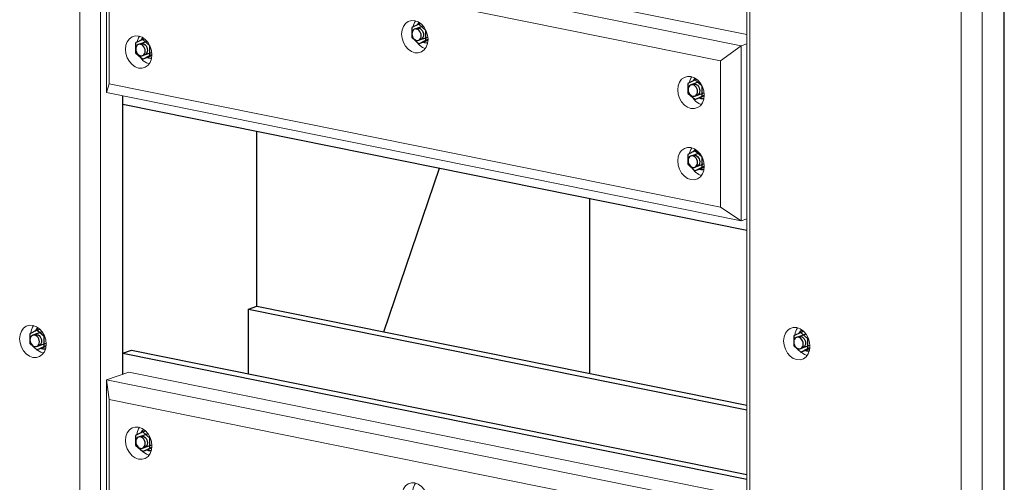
# Model space of a CAD drawing. Header units: millimetres. Extents: x -253989 to -201512, y -82117 to 103114.
# Tile 27 of 67: x -203906 to -202572, y -61345 to -60718. Entities that reach past the tile are written whole.
import ezdxf

# ---------------------------------------------------------------- set-up
doc = ezdxf.new("R2010")
doc.units = ezdxf.units.MM
for name, color, linetype, lineweight in [('N-CO-BC-BETONVORM-G', 50, 'Continuous', 25), ('N-CO-KC-KUNSTSTOFVORM-G', 7, 'Continuous', 13), ('N-CO-SC-STAALVORM-G', 10, 'Continuous', 25)]:
    doc.layers.add(name, color=color, linetype=linetype, lineweight=lineweight)

# ---------------------------------------------------------------- blocks, each defined once
blk = doc.blocks.new('GM_Hakorit_2850 - GM_Hakorit_2850-3712023-_3D_ Copy 2 Copy 2 Copy 1')
at = {"layer": 'N-CO-KC-KUNSTSTOFVORM-G'}
for p, q in [((139024.3, -62249.6), (139024.3, -59502.1)), ((139028.1, -62237.7), (139028.1, -59528.8)), ((139372.9, -59555.9), (139372.9, -62303.3)), ((139342.7, -62313.9), (139342.7, -59566.4)), ((139314.6, -62295.7), (139314.6, -59586.7))]:
    blk.add_line(p, q, dxfattribs=at)
for points in [[(139091.8, -61179.1, 0), (139087.1, -61177.4, 0), (139082.8, -61174.4, 0), (139079.1, -61170.2, 0), (139076.3, -61165.1, 0), (139074.5, -61159.5, 0), (139073.9, -61153.8, 0), (139074.5, -61148.3, 0), (139076.3, -61143.4, 0), (139079.1, -61139.5, 0), (139082.8, -61136.8, 0), (139087.1, -61135.5, 0), (139091.8, -61135.7, 0)], [(139092.7, -61136, 0), (139091.4, -61138.1, 0), (139089.6, -61143, 0), (139089.1, -61146.1, 0)], [(139091.8, -61135.7, 0), (139096.4, -61137.4, 0), (139100.7, -61140.4, 0), (139104.4, -61144.6, 0), (139107.3, -61149.7, 0), (139109.1, -61155.3, 0), (139109.7, -61161, 0), (139109.1, -61166.5, 0), (139107.3, -61171.4, 0), (139104.4, -61175.3, 0), (139100.7, -61178, 0), (139096.4, -61179.3, 0), (139091.8, -61179.1, 0)], [(139097.9, -61169.1, 0), (139102.3, -61172.1, 0), (139105.8, -61173.5, 0)]]:
    blk.add_polyline3d(points, dxfattribs=at)
blk = doc.blocks.new('GM_Hakorit_3820 - GM_Hakorit_3820-3712024-_3D_ Copy 2 Copy 2 Copy 1')
at = {"layer": 'N-CO-KC-KUNSTSTOFVORM-G'}
for p, q in [((138148.8, -63007.7), (138148.8, -59325.1)), ((138120.7, -62989.4), (138120.7, -59345.4)), ((138179, -60821.6), (138179, -61198.7))]:
    blk.add_line(p, q, dxfattribs=at)
for points in [[(138057.1, -61176.2, 0), (138052.4, -61174.5, 0), (138048.1, -61171.5, 0), (138044.4, -61167.3, 0), (138041.5, -61162.2, 0), (138039.8, -61156.6, 0), (138039.1, -61150.9, 0), (138039.8, -61145.4, 0), (138041.5, -61140.5, 0), (138044.4, -61136.6, 0), (138048.1, -61133.9, 0), (138052.4, -61132.6, 0), (138057.1, -61132.8, 0)], [(138058, -61133.1, 0), (138056.7, -61135.2, 0), (138054.9, -61140.1, 0), (138054.4, -61143.2, 0)], [(138057.1, -61132.8, 0), (138061.7, -61134.5, 0), (138066, -61137.5, 0), (138069.7, -61141.7, 0), (138072.6, -61146.8, 0), (138074.4, -61152.4, 0), (138075, -61158.1, 0), (138074.4, -61163.6, 0), (138072.6, -61168.5, 0), (138069.7, -61172.4, 0), (138066, -61175.1, 0), (138061.7, -61176.4, 0), (138057.1, -61176.2, 0)], [(138063.2, -61166.2, 0), (138067.6, -61169.2, 0), (138071.1, -61170.6, 0)]]:
    blk.add_polyline3d(points, dxfattribs=at)
blk = doc.blocks.new('GM_Hakorit_1240 - GM_Hakorit_1240-V94-_3D_ Copy 2 Copy 2 Copy 1')
at = {"layer": 'N-CO-KC-KUNSTSTOFVORM-G'}
for p, q in [((138156.7, -60579.9), (138187, -60569.3)), ((138156.7, -60817.1), (138156.7, -60579.9)), ((138156.7, -60579.9), (138160.5, -60606.6)), ((139016.3, -60753.7), (138156.7, -60579.9)), ((138187, -60569.3), (139024.3, -60738.6)), ((138988.3, -60774), (138160.5, -60606.6)), ((138160.5, -60606.6), (138160.5, -60805.2)), ((139024.3, -60750.9), (139016.3, -60753.7)), ((138988.3, -60774), (139016.3, -60753.7)), ((139016.3, -60753.7), (139016.3, -60990.9)), ((138988.3, -60972.6), (138988.3, -60774)), ((138160.5, -60805.2), (138156.7, -60817.1)), ((138988.3, -60972.6), (138160.5, -60805.2)), ((139016.3, -60990.9), (138156.7, -60817.1)), ((139016.3, -60990.9), (138988.3, -60972.6)), ((139016.3, -60990.9), (139024.3, -60988.1))]:
    blk.add_line(p, q, dxfattribs=at)
for points in [[(138182.4, -60662.2, 0), (138183, -60656.7, 0), (138184.8, -60651.8, 0), (138187.7, -60647.9, 0), (138191.4, -60645.2, 0), (138195.7, -60643.9, 0), (138200.3, -60644.1, 0), (138205, -60645.8, 0), (138209.3, -60648.8, 0), (138213, -60653, 0), (138215.8, -60658.1, 0), (138217.6, -60663.7, 0), (138218.2, -60669.4, 0)], [(138201.3, -60644.4, 0), (138199.9, -60646.5, 0), (138198.2, -60651.4, 0), (138197.9, -60652.5, 0)], [(138218.2, -60669.4, 0), (138217.6, -60674.9, 0), (138215.8, -60679.8, 0), (138213, -60683.7, 0), (138209.3, -60686.4, 0), (138205, -60687.7, 0), (138200.3, -60687.5, 0), (138195.7, -60685.8, 0), (138191.4, -60682.8, 0), (138187.7, -60678.6, 0), (138184.8, -60673.5, 0), (138183, -60667.9, 0), (138182.4, -60662.2, 0)], [(138202.1, -60672.3, 0), (138202.8, -60673.3, 0), (138206.5, -60677.5, 0), (138210.8, -60680.5, 0), (138214.4, -60681.9, 0)], [(138556.5, -60737.8, 0), (138557.1, -60732.3, 0), (138558.9, -60727.4, 0), (138561.7, -60723.5, 0), (138565.5, -60720.8, 0), (138569.8, -60719.5, 0), (138574.4, -60719.7, 0), (138579, -60721.4, 0), (138583.4, -60724.4, 0), (138587.1, -60728.6, 0), (138589.9, -60733.7, 0), (138591.7, -60739.3, 0), (138592.3, -60745, 0)], [(138575.4, -60720, 0), (138574, -60722.1, 0), (138572.2, -60727, 0), (138572, -60728.1, 0)], [(138592.3, -60745, 0), (138591.7, -60750.5, 0), (138589.9, -60755.4, 0), (138587.1, -60759.3, 0), (138583.4, -60762, 0), (138579, -60763.3, 0), (138574.4, -60763.1, 0), (138569.8, -60761.4, 0), (138565.5, -60758.4, 0), (138561.7, -60754.2, 0), (138558.9, -60749.1, 0), (138557.1, -60743.5, 0), (138556.5, -60737.8, 0)], [(138182.4, -60758.6, 0), (138183, -60753.1, 0), (138184.8, -60748.2, 0), (138187.7, -60744.3, 0), (138191.4, -60741.6, 0), (138195.7, -60740.3, 0), (138200.3, -60740.5, 0), (138205, -60742.2, 0), (138209.3, -60745.2, 0), (138213, -60749.4, 0), (138215.8, -60754.5, 0), (138217.6, -60760.1, 0), (138218.2, -60765.8, 0)], [(138201.3, -60740.8, 0), (138199.9, -60742.9, 0), (138198.2, -60747.8, 0), (138197.9, -60748.9, 0)], [(138576.2, -60747.8, 0), (138576.9, -60748.9, 0), (138580.6, -60753.1, 0), (138584.9, -60756.1, 0), (138588.4, -60757.6, 0)], [(138218.2, -60765.8, 0), (138217.6, -60771.3, 0), (138215.8, -60776.2, 0), (138213, -60780.1, 0), (138209.3, -60782.8, 0), (138205, -60784.1, 0), (138200.3, -60783.9, 0), (138195.7, -60782.2, 0), (138191.4, -60779.2, 0), (138187.7, -60775, 0), (138184.8, -60769.9, 0), (138183, -60764.3, 0), (138182.4, -60758.6, 0)], [(138202.1, -60768.7, 0), (138202.8, -60769.7, 0), (138206.5, -60773.9, 0), (138210.8, -60776.9, 0), (138214.4, -60778.3, 0)], [(138930.6, -60813.4, 0), (138931.2, -60807.9, 0), (138933, -60803.1, 0), (138935.8, -60799.1, 0), (138939.5, -60796.5, 0), (138943.9, -60795.2, 0), (138948.5, -60795.4, 0), (138953.1, -60797, 0), (138957.5, -60800.1, 0), (138961.2, -60804.3, 0), (138964, -60809.3, 0), (138965.8, -60814.9, 0), (138966.4, -60820.7, 0)], [(138949.5, -60795.6, 0), (138948.1, -60797.8, 0), (138946.3, -60802.6, 0), (138946.1, -60803.7, 0)], [(138966.4, -60820.7, 0), (138965.8, -60826.2, 0), (138964, -60831, 0), (138961.2, -60834.9, 0), (138957.5, -60837.6, 0), (138953.1, -60838.9, 0), (138948.5, -60838.7, 0), (138943.9, -60837.1, 0), (138939.5, -60834, 0), (138935.8, -60829.8, 0), (138933, -60824.8, 0), (138931.2, -60819.2, 0), (138930.6, -60813.4, 0)], [(138950.2, -60823.5, 0), (138951, -60824.5, 0), (138954.7, -60828.7, 0), (138959, -60831.8, 0), (138962.5, -60833.2, 0)], [(138930.6, -60909.8, 0), (138931.2, -60904.3, 0), (138933, -60899.5, 0), (138935.8, -60895.6, 0), (138939.5, -60892.9, 0), (138943.9, -60891.6, 0), (138948.5, -60891.8, 0), (138953.1, -60893.4, 0), (138957.5, -60896.5, 0), (138961.2, -60900.7, 0), (138964, -60905.7, 0), (138965.8, -60911.3, 0), (138966.4, -60917.1, 0)], [(138949.5, -60892, 0), (138948.1, -60894.2, 0), (138946.3, -60899, 0), (138946.1, -60900.1, 0)], [(138966.4, -60917.1, 0), (138965.8, -60922.6, 0), (138964, -60927.4, 0), (138961.2, -60931.3, 0), (138957.5, -60934, 0), (138953.1, -60935.3, 0), (138948.5, -60935.1, 0), (138943.9, -60933.5, 0), (138939.5, -60930.4, 0), (138935.8, -60926.2, 0), (138933, -60921.2, 0), (138931.2, -60915.6, 0), (138930.6, -60909.8, 0)], [(138950.2, -60919.9, 0), (138951, -60920.9, 0), (138954.7, -60925.1, 0), (138959, -60928.2, 0), (138962.5, -60929.6, 0)]]:
    blk.add_polyline3d(points, dxfattribs=at)
blk = doc.blocks.new('GM_Hakorit_1240 - GM_Hakorit_1240-V95-_3D_ Copy 2 Copy 2 Copy 1')
at = {"layer": 'N-CO-KC-KUNSTSTOFVORM-G'}
for p, q in [((138156.7, -61206.5), (138187, -61196)), ((138156.7, -61443.7), (138156.7, -61206.5)), ((138156.7, -61206.5), (138160.5, -61233.3)), ((139016.3, -61380.3), (138156.7, -61206.5)), ((138187, -61196), (139024.3, -61365.2)), ((138988.3, -61400.6), (138160.5, -61233.3)), ((138160.5, -61233.3), (138160.5, -61431.9)), ((139024.3, -61377.5), (139016.3, -61380.3)), ((138988.3, -61400.6), (139016.3, -61380.3)), ((139016.3, -61380.3), (139016.3, -61617.5)), ((138988.3, -61599.2), (138988.3, -61400.6)), ((138160.5, -61431.9), (138156.7, -61443.7)), ((138988.3, -61599.2), (138160.5, -61431.9)), ((139016.3, -61617.5), (138156.7, -61443.7)), ((139016.3, -61617.5), (138988.3, -61599.2)), ((139016.3, -61617.5), (139024.3, -61614.7))]:
    blk.add_line(p, q, dxfattribs=at)
for points in [[(138182.4, -61288.8, 0), (138183, -61283.3, 0), (138184.8, -61278.4, 0), (138187.7, -61274.5, 0), (138191.4, -61271.8, 0), (138195.7, -61270.5, 0), (138200.3, -61270.7, 0), (138205, -61272.4, 0), (138209.3, -61275.4, 0), (138213, -61279.6, 0), (138215.8, -61284.7, 0), (138217.6, -61290.3, 0), (138218.2, -61296, 0)], [(138201.3, -61271, 0), (138199.9, -61273.1, 0), (138198.2, -61278, 0), (138197.7, -61281.1, 0)], [(138209.1, -61313.1, 0), (138205, -61314.3, 0), (138200.3, -61314.1, 0), (138195.7, -61312.4, 0), (138191.4, -61309.4, 0), (138187.7, -61305.2, 0), (138184.8, -61300.1, 0), (138183, -61294.5, 0), (138182.4, -61288.8, 0)], [(138218.2, -61296, 0), (138217.6, -61301.5, 0), (138215.8, -61306.4, 0), (138213, -61310.3, 0), (138209.3, -61313, 0)], [(138206.5, -61304.1, 0), (138210.8, -61307.1, 0), (138214.4, -61308.5, 0)], [(138556.5, -61364.4, 0), (138557.1, -61358.9, 0), (138558.9, -61354.1, 0), (138561.7, -61350.1, 0), (138565.5, -61347.4, 0), (138569.8, -61346.1, 0), (138574.4, -61346.3, 0), (138579, -61348, 0), (138583.4, -61351.1, 0), (138587.1, -61355.3, 0), (138589.9, -61360.3, 0), (138591.7, -61365.9, 0), (138592.3, -61371.7, 0)], [(138575.4, -61346.6, 0), (138574, -61348.8, 0), (138572.2, -61353.6, 0), (138571.8, -61356.7, 0)], [(138592.3, -61371.7, 0), (138591.7, -61377.1, 0), (138589.9, -61382, 0), (138587.1, -61385.9, 0), (138583.4, -61388.6, 0), (138579, -61389.9, 0), (138574.4, -61389.7, 0), (138569.8, -61388.1, 0), (138565.5, -61385, 0), (138561.7, -61380.8, 0), (138558.9, -61375.7, 0), (138557.1, -61370.2, 0), (138556.5, -61364.4, 0)], [(138182.4, -61385.2, 0), (138183, -61379.7, 0), (138184.8, -61374.8, 0), (138187.7, -61370.9, 0), (138191.4, -61368.2, 0), (138195.7, -61366.9, 0), (138200.3, -61367.1, 0), (138205, -61368.8, 0), (138209.3, -61371.8, 0), (138213, -61376, 0), (138215.8, -61381.1, 0), (138217.6, -61386.7, 0), (138218.2, -61392.4, 0)], [(138201.3, -61367.4, 0), (138199.9, -61369.5, 0), (138198.2, -61374.4, 0), (138197.7, -61377.5, 0)], [(138580.6, -61379.7, 0), (138584.9, -61382.8, 0), (138588.4, -61384.2, 0)], [(138218.2, -61392.4, 0), (138217.6, -61397.9, 0), (138215.8, -61402.8, 0), (138213, -61406.7, 0), (138209.3, -61409.4, 0), (138205, -61410.7, 0), (138200.3, -61410.5, 0), (138195.7, -61408.8, 0), (138191.4, -61405.8, 0), (138187.7, -61401.6, 0), (138184.8, -61396.5, 0), (138183, -61390.9, 0), (138182.4, -61385.2, 0)], [(138206.5, -61400.5, 0), (138210.8, -61403.5, 0), (138214.4, -61404.9, 0)], [(138930.6, -61440, 0), (138931.2, -61434.6, 0), (138933, -61429.7, 0), (138935.8, -61425.8, 0), (138939.5, -61423.1, 0), (138943.9, -61421.8, 0), (138948.5, -61422, 0), (138953.1, -61423.6, 0), (138957.5, -61426.7, 0), (138961.2, -61430.9, 0), (138964, -61436, 0), (138965.8, -61441.5, 0), (138966.4, -61447.3, 0)], [(138949.5, -61422.2, 0), (138948.1, -61424.4, 0), (138946.3, -61429.3, 0), (138945.8, -61432.4, 0)], [(138966.4, -61447.3, 0), (138965.8, -61452.8, 0), (138964, -61457.6, 0), (138961.2, -61461.6, 0), (138957.5, -61464.3, 0), (138953.1, -61465.6, 0), (138948.5, -61465.4, 0), (138943.9, -61463.7, 0), (138939.5, -61460.6, 0), (138935.8, -61456.4, 0), (138933, -61451.4, 0), (138931.2, -61445.8, 0), (138930.6, -61440, 0)], [(138954.7, -61455.3, 0), (138959, -61458.4, 0), (138962.5, -61459.8, 0)], [(138930.6, -61536.4, 0), (138931.2, -61531, 0), (138933, -61526.1, 0), (138935.8, -61522.2, 0), (138939.5, -61519.5, 0), (138943.9, -61518.2, 0), (138948.5, -61518.4, 0), (138953.1, -61520.1, 0), (138957.5, -61523.1, 0), (138961.2, -61527.3, 0), (138964, -61532.4, 0), (138965.8, -61538, 0), (138966.4, -61543.7, 0)], [(138949.5, -61518.6, 0), (138948.1, -61520.8, 0), (138946.3, -61525.7, 0), (138945.8, -61528.8, 0)], [(138966.4, -61543.7, 0), (138965.8, -61549.2, 0), (138964, -61554, 0), (138961.2, -61558, 0), (138957.5, -61560.7, 0), (138953.1, -61562, 0), (138948.5, -61561.8, 0), (138943.9, -61560.1, 0), (138939.5, -61557, 0), (138935.8, -61552.8, 0), (138933, -61547.8, 0), (138931.2, -61542.2, 0), (138930.6, -61536.4, 0)], [(138954.7, -61551.8, 0), (138959, -61554.8, 0), (138962.5, -61556.2, 0)]]:
    blk.add_polyline3d(points, dxfattribs=at)
blk = doc.blocks.new('GM_Bouten_Moeren_Zeskant - M16-V125-_3D_ Copy 2 Copy 2 Copy 1')
at = {"layer": 'N-CO-SC-STAALVORM-G'}
for p, q in [((138062.5, -60252.4), (138053, -60257.2)), ((138053, -60257.2), (138053, -60270.5)), ((138069.7, -60254.8), (138056.8, -60259.3)), ((138062.5, -60252.4), (138066.4, -60251.1)), ((138072.1, -60261), (138062.5, -60252.4)), ((138053, -60270.5), (138062.5, -60279.1)), ((138062.1, -60274.4), (138074.8, -60269.9)), ((138072.8, -60260.8), (138072.1, -60261)), ((138072.1, -60274.4), (138072.1, -60261)), ((138062.5, -60279.1), (138072.1, -60274.4)), ((138070.4, -60276.4), (138062.5, -60279.1)), ((138074.6, -60274.3), (138070.4, -60276.4)), ((138074.7, -60273.5), (138072.1, -60274.4))]:
    blk.add_line(p, q, dxfattribs=at)
for points in [[(138065.8, -60268.1, 0), (138065.6, -60266.1, 0), (138065, -60264.1, 0), (138064, -60262.3, 0), (138062.7, -60260.8, 0), (138061.1, -60259.7, 0), (138059.5, -60259.1, 0), (138057.8, -60259.1, 0), (138056.3, -60259.5, 0), (138055, -60260.5, 0), (138054, -60261.9, 0), (138053.3, -60263.6, 0), (138053.1, -60265.5, 0)], [(138059.3, -60258.5, 0), (138060.9, -60258, 0), (138062.5, -60258.1, 0), (138064.2, -60258.7, 0), (138065.7, -60259.7, 0), (138067, -60261.2, 0), (138068, -60263, 0), (138068.7, -60265, 0), (138068.9, -60267.1, 0)], [(138064.1, -60249.5, 0), (138061.9, -60251.1, 0), (138060.1, -60253.6, 0)], [(138053.1, -60265.5, 0), (138053.3, -60267.6, 0), (138054, -60269.6, 0), (138055, -60271.4, 0), (138056.3, -60272.9, 0), (138057.8, -60274, 0), (138059.5, -60274.5, 0), (138061.1, -60274.6, 0), (138062.7, -60274.2, 0), (138064, -60273.2, 0), (138065, -60271.8, 0), (138065.6, -60270.1, 0), (138065.8, -60268.1, 0)], [(138068.9, -60267.1, 0), (138068.7, -60269, 0), (138068, -60270.7, 0), (138067, -60272.1, 0), (138065.7, -60273.1, 0), (138065.1, -60273.3, 0)], [(138068.8, -60277, 0), (138070.4, -60277.5, 0), (138073.5, -60277.6, 0), (138074.1, -60277.5, 0)]]:
    blk.add_polyline3d(points, dxfattribs=at)
blk = doc.blocks.new('GM_Bouten_Moeren_Zeskant - M16-V126-_3D_ Copy 2 Copy 2 Copy 1')
at = {"layer": 'N-CO-SC-STAALVORM-G'}
for p, q in [((139097.2, -59574.7), (139087.7, -59579.4)), ((139087.7, -59579.4), (139087.7, -59592.8)), ((139104.4, -59577.1), (139091.5, -59581.6)), ((139097.2, -59574.7), (139101.1, -59573.3)), ((139106.8, -59583.3), (139097.2, -59574.7)), ((139087.7, -59592.8), (139097.2, -59601.4)), ((139096.8, -59596.7), (139109.5, -59592.2)), ((139107.6, -59583), (139106.8, -59583.3)), ((139106.8, -59596.7), (139106.8, -59583.3)), ((139097.2, -59601.4), (139106.8, -59596.7)), ((139105.1, -59598.7), (139097.2, -59601.4)), ((139109.3, -59596.5), (139105.1, -59598.7)), ((139109.4, -59595.7), (139106.8, -59596.7))]:
    blk.add_line(p, q, dxfattribs=at)
for points in [[(139099, -59571.7, 0), (139096.6, -59573.4, 0), (139094.8, -59575.9, 0)], [(139100.6, -59590.4, 0), (139100.3, -59588.4, 0), (139099.7, -59586.4, 0), (139098.7, -59584.6, 0), (139097.4, -59583.1, 0), (139095.8, -59582, 0), (139094.2, -59581.4, 0), (139092.5, -59581.3, 0), (139091, -59581.8, 0), (139089.7, -59582.7, 0), (139088.7, -59584.1, 0), (139088, -59585.9, 0), (139087.8, -59587.8, 0)], [(139087.8, -59587.8, 0), (139088, -59589.9, 0), (139088.7, -59591.9, 0), (139089.7, -59593.7, 0), (139091, -59595.1, 0), (139092.5, -59596.2, 0), (139094.2, -59596.8, 0), (139095.8, -59596.9, 0), (139097.4, -59596.4, 0), (139098.7, -59595.5, 0), (139099.7, -59594.1, 0), (139100.3, -59592.4, 0), (139100.6, -59590.4, 0)], [(139094, -59580.7, 0), (139095.6, -59580.3, 0), (139097.2, -59580.3, 0), (139098.9, -59580.9, 0), (139100.4, -59582, 0), (139101.7, -59583.5, 0), (139102.7, -59585.3, 0), (139103.4, -59587.3, 0), (139103.6, -59589.3, 0)], [(139103.6, -59589.3, 0), (139103.4, -59591.3, 0), (139102.7, -59593, 0), (139101.7, -59594.4, 0), (139100.4, -59595.4, 0), (139099.7, -59595.6, 0)], [(139103.5, -59599.3, 0), (139105.1, -59599.8, 0), (139108.2, -59599.9, 0), (139108.8, -59599.8, 0)]]:
    blk.add_polyline3d(points, dxfattribs=at)
blk = doc.blocks.new('GM_Bouten_Moeren_Zeskant - M16-V129-_3D_ Copy 2 Copy 2 Copy 1')
at = {"layer": 'N-CO-SC-STAALVORM-G'}
for p, q in [((138205.8, -60745.1), (138196.2, -60749.8)), ((138196.2, -60749.8), (138196.2, -60763.2)), ((138211.7, -60747.9), (138200.1, -60751.9)), ((138205.8, -60745.1), (138208, -60744.3)), ((138215.3, -60753.7), (138205.8, -60745.1)), ((138196.2, -60763.2), (138205.8, -60771.8)), ((138205.4, -60767), (138217.9, -60762.7)), ((138215.3, -60767), (138215.3, -60753.7)), ((138217.9, -60766.1), (138215.3, -60767)), ((138205.8, -60771.8), (138215.3, -60767)), ((138213.6, -60769), (138205.8, -60771.8)), ((138218.1, -60766.8), (138213.6, -60769))]:
    blk.add_line(p, q, dxfattribs=at)
for points in [[(138209.1, -60760.8, 0), (138208.9, -60758.7, 0), (138208.3, -60756.8, 0), (138207.2, -60755, 0), (138205.9, -60753.5, 0), (138204.4, -60752.4, 0), (138202.7, -60751.8, 0), (138201.1, -60751.7, 0), (138199.6, -60752.2, 0), (138198.2, -60753.1, 0), (138197.2, -60754.5, 0), (138196.6, -60756.3, 0), (138196.4, -60758.2, 0)], [(138202.6, -60751.1, 0), (138204.1, -60750.7, 0), (138205.8, -60750.7, 0), (138207.4, -60751.3, 0), (138209, -60752.4, 0), (138210.3, -60753.9, 0), (138211.3, -60755.7, 0), (138211.9, -60757.7, 0), (138212.1, -60759.7, 0)], [(138206.1, -60742.9, 0), (138205.2, -60743.8, 0), (138203.4, -60746.3, 0)], [(138196.4, -60758.2, 0), (138196.6, -60760.2, 0), (138197.2, -60762.2, 0), (138198.2, -60764, 0), (138199.6, -60765.5, 0), (138201.1, -60766.6, 0), (138202.7, -60767.2, 0), (138204.4, -60767.3, 0), (138205.9, -60766.8, 0), (138207.2, -60765.9, 0), (138208.3, -60764.5, 0), (138208.9, -60762.7, 0), (138209.1, -60760.8, 0)], [(138212.1, -60759.7, 0), (138211.9, -60761.7, 0), (138211.3, -60763.4, 0), (138210.3, -60764.8, 0), (138209, -60765.8, 0), (138208.4, -60766, 0)], [(138212.1, -60769.7, 0), (138213.6, -60770.1, 0), (138216.7, -60770.3, 0), (138217.8, -60770.1, 0)]]:
    blk.add_polyline3d(points, dxfattribs=at)
blk = doc.blocks.new('GM_Bouten_Moeren_Zeskant - M16-V130-_3D_ Copy 2 Copy 2 Copy 1')
at = {"layer": 'N-CO-SC-STAALVORM-G'}
for p, q in [((138579.9, -60724.3), (138570.3, -60729.1)), ((138579.9, -60724.3), (138581.9, -60723.6)), ((138589.4, -60732.9), (138579.9, -60724.3)), ((138570.3, -60729.1), (138570.3, -60742.4)), ((138585.7, -60727.1), (138574.2, -60731.2)), ((138589.4, -60746.3), (138589.4, -60733)), ((138570.3, -60742.4), (138579.9, -60751)), ((138579.5, -60746.3), (138592, -60741.9)), ((138579.9, -60751), (138589.4, -60746.3)), ((138587.7, -60748.3), (138579.9, -60751)), ((138592.2, -60746), (138587.7, -60748.3)), ((138592.3, -60745.3), (138589.4, -60746.3))]:
    blk.add_line(p, q, dxfattribs=at)
for points in [[(138580.2, -60722.2, 0), (138579.3, -60723, 0), (138577.4, -60725.5, 0)], [(138583.2, -60740, 0), (138583, -60738, 0), (138582.3, -60736, 0), (138581.3, -60734.2, 0), (138580, -60732.7, 0), (138578.5, -60731.6, 0), (138576.8, -60731, 0), (138575.2, -60730.9, 0), (138573.6, -60731.4, 0), (138572.3, -60732.4, 0), (138571.3, -60733.8, 0), (138570.7, -60735.5, 0), (138570.5, -60737.4, 0)], [(138570.5, -60737.4, 0), (138570.7, -60739.5, 0), (138571.3, -60741.5, 0), (138572.3, -60743.3, 0), (138573.6, -60744.8, 0), (138575.2, -60745.8, 0), (138576.8, -60746.4, 0), (138578.5, -60746.5, 0), (138580, -60746, 0), (138581.3, -60745.1, 0), (138582.3, -60743.7, 0), (138583, -60742, 0), (138583.2, -60740, 0)], [(138576.7, -60730.3, 0), (138578.2, -60729.9, 0), (138579.9, -60730, 0), (138581.5, -60730.5, 0), (138583, -60731.6, 0), (138584.4, -60733.1, 0), (138585.4, -60734.9, 0), (138586, -60736.9, 0), (138586.2, -60739, 0)], [(138586.2, -60739, 0), (138586, -60740.9, 0), (138585.4, -60742.6, 0), (138584.4, -60744, 0), (138583, -60745, 0), (138582.5, -60745.2, 0)], [(138586.2, -60748.9, 0), (138587.7, -60749.4, 0), (138590.8, -60749.5, 0), (138591.9, -60749.3, 0)]]:
    blk.add_polyline3d(points, dxfattribs=at)
blk = doc.blocks.new('GM_Bouten_Moeren_Zeskant - M16-V128-_3D_ Copy 2 Copy 2 Copy 1')
at = {"layer": 'N-CO-SC-STAALVORM-G'}
for p, q in [((138205.8, -60648.7), (138196.2, -60653.4)), ((138196.2, -60653.4), (138196.2, -60666.8)), ((138211.7, -60651.5), (138200.1, -60655.5)), ((138205.8, -60648.7), (138208, -60647.9)), ((138215.3, -60657.3), (138205.8, -60648.7)), ((138215.3, -60670.6), (138215.3, -60657.3)), ((138196.2, -60666.8), (138205.8, -60675.4)), ((138205.4, -60670.6), (138217.9, -60666.3)), ((138205.8, -60675.4), (138215.3, -60670.6)), ((138213.6, -60672.6), (138205.8, -60675.4)), ((138218.1, -60670.4), (138213.6, -60672.6)), ((138218.2, -60669.6), (138215.3, -60670.6))]:
    blk.add_line(p, q, dxfattribs=at)
for points in [[(138206.1, -60646.5, 0), (138205.2, -60647.4, 0), (138203.4, -60649.9, 0)], [(138209.1, -60664.4, 0), (138208.9, -60662.3, 0), (138208.3, -60660.4, 0), (138207.2, -60658.6, 0), (138205.9, -60657.1, 0), (138204.4, -60656, 0), (138202.7, -60655.4, 0), (138201.1, -60655.3, 0), (138199.6, -60655.8, 0), (138198.2, -60656.7, 0), (138197.2, -60658.1, 0), (138196.6, -60659.9, 0), (138196.4, -60661.8, 0)], [(138202.6, -60654.7, 0), (138204.1, -60654.3, 0), (138205.8, -60654.3, 0), (138207.4, -60654.9, 0), (138209, -60656, 0), (138210.3, -60657.5, 0), (138211.3, -60659.3, 0), (138211.9, -60661.3, 0), (138212.1, -60663.3, 0)], [(138196.4, -60661.8, 0), (138196.6, -60663.8, 0), (138197.2, -60665.8, 0), (138198.2, -60667.6, 0), (138199.6, -60669.1, 0), (138201.1, -60670.2, 0), (138202.7, -60670.8, 0), (138204.4, -60670.9, 0), (138205.9, -60670.4, 0), (138207.2, -60669.5, 0), (138208.3, -60668.1, 0), (138208.9, -60666.3, 0), (138209.1, -60664.4, 0)], [(138212.1, -60663.3, 0), (138211.9, -60665.3, 0), (138211.3, -60667, 0), (138210.3, -60668.4, 0), (138209, -60669.4, 0), (138208.4, -60669.6, 0)], [(138212.1, -60673.3, 0), (138213.6, -60673.7, 0), (138216.7, -60673.9, 0), (138217.8, -60673.7, 0)]]:
    blk.add_polyline3d(points, dxfattribs=at)
blk = doc.blocks.new('GM_Bouten_Moeren_Zeskant - M16-V131-_3D_ Copy 2 Copy 2 Copy 1')
at = {"layer": 'N-CO-SC-STAALVORM-G'}
for p, q in [((138953.9, -60896.3), (138944.4, -60901.1)), ((138959.8, -60899.2), (138948.3, -60903.2)), ((138953.9, -60896.3), (138956.2, -60895.6)), ((138963.5, -60904.9), (138953.9, -60896.3)), ((138944.4, -60901.1), (138944.4, -60914.4)), ((138963.5, -60918.3), (138963.5, -60904.9)), ((138944.4, -60914.4), (138953.9, -60923.1)), ((138953.6, -60918.3), (138966.1, -60913.9)), ((138953.9, -60923.1), (138963.5, -60918.3)), ((138961.8, -60920.3), (138953.9, -60923.1)), ((138966.3, -60918.1), (138961.8, -60920.3)), ((138966.5, -60917.3), (138963.5, -60918.3))]:
    blk.add_line(p, q, dxfattribs=at)
for points in [[(138954.3, -60894.2, 0), (138953.4, -60895, 0), (138951.5, -60897.5, 0)], [(138957.3, -60912, 0), (138957.1, -60910, 0), (138956.4, -60908, 0), (138955.4, -60906.2, 0), (138954.1, -60904.7, 0), (138952.6, -60903.6, 0), (138950.9, -60903, 0), (138949.3, -60903, 0), (138947.7, -60903.4, 0), (138946.4, -60904.4, 0), (138945.4, -60905.8, 0), (138944.8, -60907.5, 0), (138944.6, -60909.5, 0)], [(138944.6, -60909.5, 0), (138944.8, -60911.5, 0), (138945.4, -60913.5, 0), (138946.4, -60915.3, 0), (138947.7, -60916.8, 0), (138949.3, -60917.9, 0), (138950.9, -60918.5, 0), (138952.6, -60918.5, 0), (138954.1, -60918.1, 0), (138955.4, -60917.1, 0), (138956.4, -60915.7, 0), (138957.1, -60914, 0), (138957.3, -60912, 0)], [(138950.8, -60902.4, 0), (138952.3, -60901.9, 0), (138953.9, -60902, 0), (138955.6, -60902.6, 0), (138957.1, -60903.7, 0), (138958.4, -60905.2, 0), (138959.5, -60907, 0), (138960.1, -60908.9, 0), (138960.3, -60911, 0)], [(138960.3, -60911, 0), (138960.1, -60912.9, 0), (138959.5, -60914.7, 0), (138958.4, -60916.1, 0), (138957.1, -60917, 0), (138956.6, -60917.2, 0)], [(138960.3, -60921, 0), (138961.8, -60921.4, 0), (138964.9, -60921.5, 0), (138965.9, -60921.3, 0)]]:
    blk.add_polyline3d(points, dxfattribs=at)
blk = doc.blocks.new('GM_Bouten_Moeren_Zeskant - M16-3610774-_3D_ Copy 2 Copy 2 Copy 1')
at = {"layer": 'N-CO-SC-STAALVORM-G'}
for p, q in [((131949.8, -58132.6), (131940.2, -58137.4)), ((131940.2, -58137.4), (131940.2, -58150.7)), ((131957, -58135), (131944.1, -58139.5)), ((131949.8, -58132.6), (131953.7, -58131.2)), ((131959.3, -58141.2), (131949.8, -58132.6)), ((131940.2, -58150.7), (131949.8, -58159.3)), ((131949.4, -58154.6), (131962.1, -58150.1)), ((131960.1, -58140.9), (131959.3, -58141.2)), ((131959.3, -58154.6), (131959.3, -58141.2)), ((131949.8, -58159.3), (131959.3, -58154.6)), ((131957.6, -58156.6), (131949.8, -58159.3)), ((131961.9, -58154.5), (131957.6, -58156.6)), ((131962, -58153.6), (131959.3, -58154.6))]:
    blk.add_line(p, q, dxfattribs=at)
for points in [[(131946.6, -58138.6, 0), (131948.1, -58138.2, 0), (131949.8, -58138.3, 0), (131951.4, -58138.8, 0), (131953, -58139.9, 0), (131954.3, -58141.4, 0), (131955.3, -58143.2, 0), (131955.9, -58145.2, 0), (131956.1, -58147.3, 0)], [(131951.5, -58129.6, 0), (131949.2, -58131.3, 0), (131947.4, -58133.8, 0)], [(131953.1, -58148.3, 0), (131952.9, -58146.3, 0), (131952.3, -58144.3, 0), (131951.2, -58142.5, 0), (131949.9, -58141, 0), (131948.4, -58139.9, 0), (131946.7, -58139.3, 0), (131945.1, -58139.2, 0), (131943.6, -58139.7, 0), (131942.2, -58140.7, 0), (131941.2, -58142.1, 0), (131940.6, -58143.8, 0), (131940.4, -58145.7, 0)], [(131940.4, -58145.7, 0), (131940.6, -58147.8, 0), (131941.2, -58149.8, 0), (131942.2, -58151.6, 0), (131943.6, -58153.1, 0), (131945.1, -58154.1, 0), (131946.7, -58154.7, 0), (131948.4, -58154.8, 0), (131949.9, -58154.3, 0), (131951.2, -58153.4, 0), (131952.3, -58152, 0), (131952.9, -58150.3, 0), (131953.1, -58148.3, 0)], [(131956.1, -58147.3, 0), (131955.9, -58149.2, 0), (131955.3, -58150.9, 0), (131954.3, -58152.3, 0), (131953, -58153.3, 0), (131952.4, -58153.5, 0)], [(131956.1, -58157.2, 0), (131957.6, -58157.7, 0), (131960.7, -58157.8, 0), (131961.3, -58157.7, 0)]]:
    blk.add_polyline3d(points, dxfattribs=at)

msp = doc.modelspace()

# ---------------------------------------------------------------- linework, layer by layer
at = {"layer": 'N-CO-SC-STAALVORM-G'}
for p, q in [((-202572.1, -62327.4), (-202572.1, -59531.8)), ((-203766, -60832.8), (-203766, -60821.6)), ((-203766, -61198.7), (-203766, -60821.6)), ((-203766, -60832.8), (-202920.7, -61003.7)), ((-203584.4, -61106.8), (-203584.4, -60869.6)), ((-203412.7, -61141.5), (-203337.1, -60919.5)), ((-203134.1, -60960.6), (-203134.1, -61197.8)), ((-203595.9, -61110.8), (-203584.4, -61106.8)), ((-203595.9, -61198.3), (-203595.9, -61110.8)), ((-203595.9, -61110.8), (-202920.7, -61247.3)), ((-203584.4, -61106.8), (-202920.7, -61240.9)), ((-203766, -61170.3), (-203754.5, -61166.2)), ((-203754.5, -61166.2), (-202920.7, -61334.8)), ((-203766, -61198.7), (-203766, -61170.3)), ((-203766, -61170.3), (-202920.7, -61341.1))]:
    msp.add_line(p, q, dxfattribs=at)

# ---------------------------------------------------------------- block references
at = {"layer": 'N-CO-BC-BETONVORM-G'}
for name, p in [('GM_Hakorit_3820 - GM_Hakorit_3820-3712024-_3D_ Copy 2 Copy 2 Copy 1', (-341945, 0)), ('GM_Hakorit_2850 - GM_Hakorit_2850-3712023-_3D_ Copy 2 Copy 2 Copy 1', (-341945, 0)), ('GM_Hakorit_1240 - GM_Hakorit_1240-V94-_3D_ Copy 2 Copy 2 Copy 1', (-341945, 0)), ('GM_Bouten_Moeren_Zeskant - M16-V130-_3D_ Copy 2 Copy 2 Copy 1', (-341945, 0)), ('GM_Bouten_Moeren_Zeskant - M16-V129-_3D_ Copy 2 Copy 2 Copy 1', (-341945, 0)), ('GM_Bouten_Moeren_Zeskant - M16-V128-_3D_ Copy 2 Copy 2 Copy 1', (-341196.8, -151.3)), ('GM_Bouten_Moeren_Zeskant - M16-V131-_3D_ Copy 2 Copy 2 Copy 1', (-341945, 0)), ('GM_Bouten_Moeren_Zeskant - M16-V125-_3D_ Copy 2 Copy 2 Copy 1', (-341945, -886.9)), ('GM_Bouten_Moeren_Zeskant - M16-V126-_3D_ Copy 2 Copy 2 Copy 1', (-341945, -1567.5)), ('GM_Hakorit_1240 - GM_Hakorit_1240-V95-_3D_ Copy 2 Copy 2 Copy 1', (-341945, 0)), ('GM_Bouten_Moeren_Zeskant - M16-3610774-_3D_ Copy 2 Copy 2 Copy 1', (-335689, -3144.6))]:
    msp.add_blockref(name, p, dxfattribs=at)

doc.saveas('drawing.dxf')
